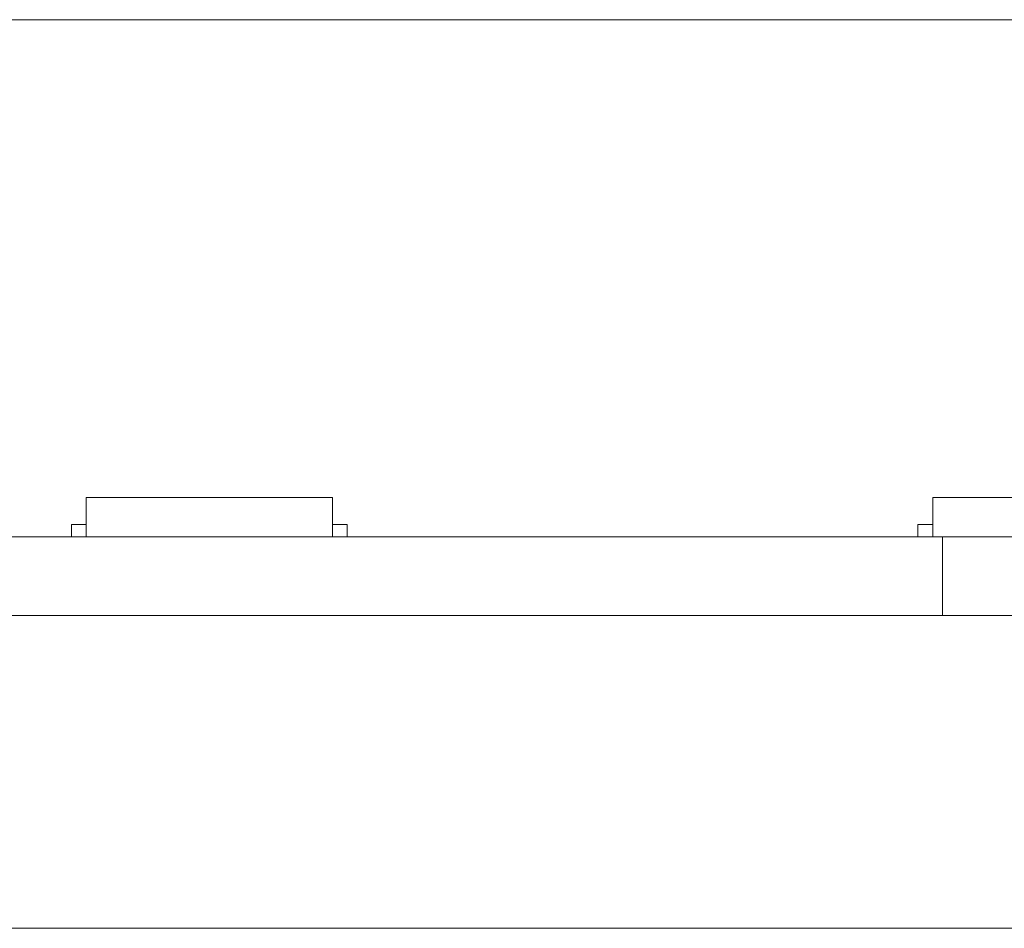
# Model space of a CAD drawing. Header units: inches. Extents: x 511 to 849, y 252 to 484.
# Tile 82 of 235: x 649 to 669, y 381 to 400. Entities that reach past the tile are written whole.
import ezdxf

# ---------------------------------------------------------------- set-up
doc = ezdxf.new("R2010")
doc.units = ezdxf.units.IN
doc.header["$MEASUREMENT"] = 0
doc.layers.add('1', color=7, linetype='Continuous')

# ---------------------------------------------------------------- blocks, each defined once
blk = doc.blocks.new('block 11')
at = {"layer": '1', "color": 8, "lineweight": 18, "true_color": 0x808080}
blk.add_lwpolyline([(805.569, 399.908), (517.869, 399.908)], dxfattribs=at)
blk = doc.blocks.new('block 13')
at = {"layer": '1', "color": 8, "lineweight": 18, "true_color": 0x808080}
blk.add_lwpolyline([(517.869, 381.458), (805.569, 381.458)], dxfattribs=at)
blk = doc.blocks.new('block 1683')
at = {"layer": '1', "color": 155, "lineweight": 18, "true_color": 0x4c7299}
blk.add_lwpolyline([(650.671, 390.208), (655.671, 390.208)], dxfattribs=at)
blk = doc.blocks.new('block 1684')
at = {"layer": '1', "color": 155, "lineweight": 18, "true_color": 0x4c7299}
blk.add_lwpolyline([(650.371, 389.658), (650.671, 389.658)], dxfattribs=at)
blk = doc.blocks.new('block 1685')
at = {"layer": '1', "color": 155, "lineweight": 18, "true_color": 0x4c7299}
blk.add_lwpolyline([(655.971, 389.658), (655.671, 389.658)], dxfattribs=at)
blk = doc.blocks.new('block 1718')
at = {"layer": '1', "color": 155, "lineweight": 18, "true_color": 0x4c7299}
blk.add_lwpolyline([(667.858, 390.208), (672.858, 390.208)], dxfattribs=at)
blk = doc.blocks.new('block 1719')
at = {"layer": '1', "color": 155, "lineweight": 18, "true_color": 0x4c7299}
blk.add_lwpolyline([(667.558, 389.658), (667.858, 389.658)], dxfattribs=at)
blk = doc.blocks.new('block 1818')
at = {"layer": '1', "color": 155, "lineweight": 18, "true_color": 0x4c7299}
blk.add_lwpolyline([(668.057, 387.808), (668.057, 389.408)], dxfattribs=at)
blk = doc.blocks.new('block 1845')
at = {"layer": '1', "color": 155, "lineweight": 18, "true_color": 0x4c7299}
blk.add_lwpolyline([(655.671, 390.208), (655.671, 389.408)], dxfattribs=at)
blk = doc.blocks.new('block 1846')
at = {"layer": '1', "color": 155, "lineweight": 18, "true_color": 0x4c7299}
blk.add_lwpolyline([(650.671, 390.208), (650.671, 389.408)], dxfattribs=at)
blk = doc.blocks.new('block 1847')
at = {"layer": '1', "color": 155, "lineweight": 18, "true_color": 0x4c7299}
blk.add_lwpolyline([(655.971, 389.658), (655.971, 389.408)], dxfattribs=at)
blk = doc.blocks.new('block 1848')
at = {"layer": '1', "color": 155, "lineweight": 18, "true_color": 0x4c7299}
blk.add_lwpolyline([(650.371, 389.658), (650.371, 389.408)], dxfattribs=at)
blk = doc.blocks.new('block 1867')
at = {"layer": '1', "color": 155, "lineweight": 18, "true_color": 0x4c7299}
blk.add_lwpolyline([(667.858, 390.208), (667.858, 389.408)], dxfattribs=at)
blk = doc.blocks.new('block 1868')
at = {"layer": '1', "color": 155, "lineweight": 18, "true_color": 0x4c7299}
blk.add_lwpolyline([(667.558, 389.658), (667.558, 389.408)], dxfattribs=at)
blk = doc.blocks.new('block 1870')
at = {"layer": '1', "color": 18, "lineweight": 13, "true_color": 0x4c0000}
blk.add_lwpolyline([(659.526, 389.408), (658.026, 389.408)], dxfattribs=at)
blk = doc.blocks.new('block 1871')
at = {"layer": '1', "color": 18, "lineweight": 13, "true_color": 0x4c0000}
blk.add_lwpolyline([(659.526, 389.408), (658.026, 389.408)], dxfattribs=at)
blk = doc.blocks.new('block 1872')
at = {"layer": '1', "color": 18, "lineweight": 13, "true_color": 0x4c0000}
blk.add_lwpolyline([(668.057, 389.408), (554.935, 389.408)], dxfattribs=at)
blk = doc.blocks.new('block 1873')
at = {"layer": '1', "color": 18, "lineweight": 13, "true_color": 0x4c0000}
blk.add_lwpolyline([(661.218, 389.408), (668.057, 389.408)], dxfattribs=at)
blk = doc.blocks.new('block 1874')
at = {"layer": '1', "color": 18, "lineweight": 13, "true_color": 0x4c0000}
blk.add_lwpolyline([(668.057, 389.408), (554.935, 389.408)], dxfattribs=at)
blk = doc.blocks.new('block 1875')
at = {"layer": '1', "color": 18, "lineweight": 13, "true_color": 0x4c0000}
blk.add_lwpolyline([(661.218, 389.408), (668.057, 389.408)], dxfattribs=at)
blk = doc.blocks.new('block 1876')
at = {"layer": '1', "color": 18, "lineweight": 13, "true_color": 0x4c0000}
blk.add_lwpolyline([(659.526, 389.408), (658.026, 389.408)], dxfattribs=at)
blk = doc.blocks.new('block 1877')
at = {"layer": '1', "color": 18, "lineweight": 13, "true_color": 0x4c0000}
blk.add_lwpolyline([(659.526, 389.408), (658.026, 389.408)], dxfattribs=at)
blk = doc.blocks.new('block 1912')
at = {"layer": '1', "color": 18, "lineweight": 13, "true_color": 0x4c0000}
blk.add_lwpolyline([(655.724, 389.408), (652.664, 389.408)], dxfattribs=at)
blk = doc.blocks.new('block 1927')
at = {"layer": '1', "color": 18, "lineweight": 13, "true_color": 0x4c0000}
blk.add_lwpolyline([(655.724, 389.408), (652.664, 389.408)], dxfattribs=at)
blk = doc.blocks.new('block 1953')
at = {"layer": '1', "color": 18, "lineweight": 13, "true_color": 0x4c0000}
blk.add_lwpolyline([(666.852, 389.408), (667.252, 389.408)], dxfattribs=at)
blk = doc.blocks.new('block 1961')
at = {"layer": '1', "color": 18, "lineweight": 13, "true_color": 0x4c0000}
blk.add_lwpolyline([(666.852, 389.408), (667.252, 389.408)], dxfattribs=at)
blk = doc.blocks.new('block 1975')
at = {"layer": '1', "color": 18, "lineweight": 13, "true_color": 0x4c0000}
blk.add_lwpolyline([(543.597, 389.408), (656.718, 389.408)], dxfattribs=at)
blk = doc.blocks.new('block 1976')
at = {"layer": '1', "color": 18, "lineweight": 13, "true_color": 0x4c0000}
blk.add_lwpolyline([(655.724, 389.408), (652.664, 389.408)], dxfattribs=at)
blk = doc.blocks.new('block 1977')
at = {"layer": '1', "color": 18, "lineweight": 13, "true_color": 0x4c0000}
blk.add_lwpolyline([(649.664, 389.408), (650.064, 389.408)], dxfattribs=at)
blk = doc.blocks.new('block 2003')
at = {"layer": '1', "color": 18, "lineweight": 13, "true_color": 0x4c0000}
blk.add_lwpolyline([(655.724, 389.408), (652.664, 389.408)], dxfattribs=at)
blk = doc.blocks.new('block 2006')
at = {"layer": '1', "color": 18, "lineweight": 13, "true_color": 0x4c0000}
blk.add_lwpolyline([(543.597, 389.408), (656.718, 389.408)], dxfattribs=at)
blk = doc.blocks.new('block 2010')
at = {"layer": '1', "color": 18, "lineweight": 13, "true_color": 0x4c0000}
blk.add_lwpolyline([(649.664, 389.408), (650.064, 389.408)], dxfattribs=at)
blk = doc.blocks.new('block 5152')
at = {"layer": '1', "color": 155, "lineweight": 18, "true_color": 0x4c7299}
blk.add_lwpolyline([(668.057, 389.408), (554.935, 389.408)], dxfattribs=at)
blk = doc.blocks.new('block 5154')
at = {"layer": '1', "color": 155, "lineweight": 18, "true_color": 0x4c7299}
blk.add_lwpolyline([(672.557, 389.408), (672.557, 389.408), (672.545, 389.408), (672.509, 389.408), (672.448, 389.408), (672.362, 389.408), (672.253, 389.408), (672.121, 389.408), (671.97, 389.408), (671.802, 389.408), (671.621, 389.408), (671.43, 389.408), (671.227, 389.408), (671.011, 389.408), (670.783, 389.408), (670.307, 389.408), (669.831, 389.408), (669.603, 389.408), (669.386, 389.408), (669.184, 389.408), (668.993, 389.408), (668.811, 389.408), (668.643, 389.408), (668.492, 389.408), (668.361, 389.408), (668.251, 389.408), (668.166, 389.408), (668.105, 389.408), (668.069, 389.408), (668.057, 389.408), (668.057, 389.408)], dxfattribs=at)
blk = doc.blocks.new('block 5162')
at = {"layer": '1', "color": 155, "lineweight": 18, "true_color": 0x4c7299}
blk.add_lwpolyline([(668.057, 387.808), (554.935, 387.808)], dxfattribs=at)
blk = doc.blocks.new('block 5164')
at = {"layer": '1', "color": 155, "lineweight": 18, "true_color": 0x4c7299}
blk.add_lwpolyline([(672.557, 387.808), (672.557, 387.808), (672.545, 387.808), (672.509, 387.808), (672.448, 387.808), (672.362, 387.808), (672.253, 387.808), (672.121, 387.808), (671.97, 387.808), (671.802, 387.808), (671.621, 387.808), (671.43, 387.808), (671.227, 387.808), (671.011, 387.808), (670.783, 387.808), (670.307, 387.808), (669.831, 387.808), (669.603, 387.808), (669.386, 387.808), (669.184, 387.808), (668.993, 387.808), (668.811, 387.808), (668.643, 387.808), (668.492, 387.808), (668.361, 387.808), (668.251, 387.808), (668.166, 387.808), (668.105, 387.808), (668.069, 387.808), (668.057, 387.808), (668.057, 387.808)], dxfattribs=at)
blk = doc.blocks.new('block 5172')
at = {"layer": '1', "color": 18, "lineweight": 13, "true_color": 0x4c0000}
for points in [[(668.057, 389.408), (591.263, 389.408)], [(621.711, 389.408), (640.909, 389.408), (650.508, 389.408), (655.308, 389.408), (656.508, 389.408), (656.786, 389.408), (658.505, 389.408), (660.745, 389.408), (661.754, 389.408), (666.554, 389.408), (667.754, 389.408), (668.103, 389.408), (669.748, 389.408), (672.022, 389.408), (673, 389.408), (692.199, 389.408), (730.596, 389.408)], [(741.703, 389.408), (703.306, 389.408), (684.108, 389.408), (674.509, 389.408), (673.309, 389.408), (672.557, 389.408), (672.214, 389.408), (671.299, 389.408), (668.93, 389.408), (668.19, 389.408), (668.057, 389.408)]]:
    blk.add_lwpolyline(points, dxfattribs=at)
blk = doc.blocks.new('block 5198')
at = {"layer": '1', "color": 18, "lineweight": 13, "true_color": 0x4c0000}
blk.add_lwpolyline([(657.274, 389.408), (657.275, 389.408), (657.279, 389.408), (657.285, 389.408), (657.293, 389.408), (657.304, 389.408), (657.317, 389.408), (657.332, 389.408), (657.348, 389.408), (657.367, 389.408), (657.386, 389.408), (657.406, 389.408), (657.428, 389.408), (657.451, 389.408), (657.475, 389.408), (657.524, 389.408), (657.574, 389.408), (657.598, 389.408), (657.621, 389.408), (657.643, 389.408), (657.663, 389.408), (657.682, 389.408), (657.7, 389.408), (657.717, 389.408), (657.732, 389.408), (657.745, 389.408), (657.756, 389.408), (657.764, 389.408), (657.77, 389.408), (657.773, 389.408), (657.774, 389.408), (657.773, 389.408), (657.77, 389.408), (657.764, 389.408), (657.756, 389.408), (657.745, 389.408), (657.732, 389.408), (657.717, 389.408), (657.7, 389.408), (657.682, 389.408), (657.663, 389.408), (657.643, 389.408), (657.621, 389.408), (657.598, 389.408), (657.574, 389.408), (657.524, 389.408), (657.475, 389.408), (657.451, 389.408), (657.428, 389.408), (657.406, 389.408), (657.386, 389.408), (657.367, 389.408), (657.348, 389.408), (657.332, 389.408), (657.317, 389.408), (657.304, 389.408), (657.293, 389.408), (657.285, 389.408), (657.279, 389.408), (657.275, 389.408), (657.274, 389.408)], dxfattribs=at)
blk = doc.blocks.new('block 5199')
at = {"layer": '1', "color": 18, "lineweight": 13, "true_color": 0x4c0000}
blk.add_open_spline([(656.024, 389.408), (655.848, 389.408), (655.671, 389.408), (655.494, 389.408), (655.458, 389.408), (655.423, 389.408), (655.387, 389.408), (654.479, 389.408), (653.572, 389.408), (652.664, 389.408), (652.568, 389.408), (652.471, 389.408), (652.374, 389.408), (652.471, 389.408), (652.568, 389.408), (652.664, 389.408), (653.572, 389.408), (654.479, 389.408), (655.387, 389.408), (655.423, 389.408), (655.458, 389.408), (655.494, 389.408), (655.671, 389.408), (655.848, 389.408), (656.024, 389.408), (655.824, 389.408), (655.624, 389.408), (655.424, 389.408), (655.624, 389.408), (655.824, 389.408), (656.024, 389.408)], degree=3, knots=[0, 0, 0, 0, 1, 1, 1, 2, 2, 2, 3, 3, 3, 4, 4, 4, 5, 5, 5, 6, 6, 6, 7, 7, 7, 8, 8, 8, 9, 9, 9, 10, 10, 10, 10], dxfattribs=at)
blk = doc.blocks.new('block 5200')
at = {"layer": '1', "color": 18, "lineweight": 13, "true_color": 0x4c0000}
blk.add_open_spline([(656.024, 389.408), (655.848, 389.408), (655.671, 389.408), (655.494, 389.408), (655.458, 389.408), (655.423, 389.408), (655.387, 389.408), (654.479, 389.408), (653.572, 389.408), (652.664, 389.408), (652.568, 389.408), (652.471, 389.408), (652.374, 389.408), (652.471, 389.408), (652.568, 389.408), (652.664, 389.408), (653.572, 389.408), (654.479, 389.408), (655.387, 389.408), (655.423, 389.408), (655.458, 389.408), (655.494, 389.408), (655.671, 389.408), (655.848, 389.408), (656.024, 389.408), (655.824, 389.408), (655.624, 389.408), (655.424, 389.408), (655.624, 389.408), (655.824, 389.408), (656.024, 389.408)], degree=3, knots=[0, 0, 0, 0, 1, 1, 1, 2, 2, 2, 3, 3, 3, 4, 4, 4, 5, 5, 5, 6, 6, 6, 7, 7, 7, 8, 8, 8, 9, 9, 9, 10, 10, 10, 10], dxfattribs=at)
blk = doc.blocks.new('block 5201')
at = {"layer": '1', "color": 18, "lineweight": 13, "true_color": 0x4c0000}
blk.add_open_spline([(651.585, 389.408), (651.681, 389.408), (651.778, 389.408), (651.874, 389.408), (651.778, 389.408), (651.681, 389.408), (651.585, 389.408), (651.344, 389.408), (651.103, 389.408), (650.862, 389.408), (650.826, 389.408), (650.79, 389.408), (650.755, 389.408), (650.578, 389.408), (650.401, 389.408), (650.224, 389.408), (650.424, 389.408), (650.624, 389.408), (650.824, 389.408), (650.624, 389.408), (650.424, 389.408), (650.224, 389.408), (650.401, 389.408), (650.578, 389.408), (650.755, 389.408), (650.79, 389.408), (650.826, 389.408), (650.862, 389.408), (651.103, 389.408), (651.344, 389.408), (651.585, 389.408)], degree=3, knots=[0, 0, 0, 0, 1, 1, 1, 2, 2, 2, 3, 3, 3, 4, 4, 4, 5, 5, 5, 6, 6, 6, 7, 7, 7, 8, 8, 8, 9, 9, 9, 10, 10, 10, 10], dxfattribs=at)
blk = doc.blocks.new('block 5202')
at = {"layer": '1', "color": 18, "lineweight": 13, "true_color": 0x4c0000}
blk.add_open_spline([(651.585, 389.408), (651.681, 389.408), (651.778, 389.408), (651.874, 389.408), (651.778, 389.408), (651.681, 389.408), (651.585, 389.408), (651.344, 389.408), (651.103, 389.408), (650.862, 389.408), (650.826, 389.408), (650.79, 389.408), (650.755, 389.408), (650.578, 389.408), (650.401, 389.408), (650.224, 389.408), (650.424, 389.408), (650.624, 389.408), (650.824, 389.408), (650.624, 389.408), (650.424, 389.408), (650.224, 389.408), (650.401, 389.408), (650.578, 389.408), (650.755, 389.408), (650.79, 389.408), (650.826, 389.408), (650.862, 389.408), (651.103, 389.408), (651.344, 389.408), (651.585, 389.408)], degree=3, knots=[0, 0, 0, 0, 1, 1, 1, 2, 2, 2, 3, 3, 3, 4, 4, 4, 5, 5, 5, 6, 6, 6, 7, 7, 7, 8, 8, 8, 9, 9, 9, 10, 10, 10, 10], dxfattribs=at)
blk = doc.blocks.new('block 5239')
at = {"layer": '1', "color": 18, "lineweight": 13, "true_color": 0x4c0000}
blk.add_lwpolyline([(665.662, 389.408), (665.663, 389.408), (665.666, 389.408), (665.672, 389.408), (665.68, 389.408), (665.691, 389.408), (665.704, 389.408), (665.719, 389.408), (665.736, 389.408), (665.754, 389.408), (665.773, 389.408), (665.794, 389.408), (665.815, 389.408), (665.838, 389.408), (665.862, 389.408), (665.912, 389.408), (665.962, 389.408), (665.986, 389.408), (666.008, 389.408), (666.03, 389.408), (666.05, 389.408), (666.07, 389.408), (666.088, 389.408), (666.105, 389.408), (666.12, 389.408), (666.132, 389.408), (666.143, 389.408), (666.151, 389.408), (666.157, 389.408), (666.161, 389.408), (666.162, 389.408), (666.161, 389.408), (666.157, 389.408), (666.151, 389.408), (666.143, 389.408), (666.132, 389.408), (666.12, 389.408), (666.105, 389.408), (666.088, 389.408), (666.07, 389.408), (666.05, 389.408), (666.03, 389.408), (666.008, 389.408), (665.986, 389.408), (665.962, 389.408), (665.912, 389.408), (665.862, 389.408), (665.838, 389.408), (665.815, 389.408), (665.794, 389.408), (665.773, 389.408), (665.754, 389.408), (665.736, 389.408), (665.719, 389.408), (665.704, 389.408), (665.691, 389.408), (665.68, 389.408), (665.672, 389.408), (665.666, 389.408), (665.663, 389.408), (665.662, 389.408)], dxfattribs=at)
blk = doc.blocks.new('block 5243')
at = {"layer": '1', "color": 18, "lineweight": 13, "true_color": 0x4c0000}
blk.add_open_spline([(668.772, 389.408), (668.869, 389.408), (668.965, 389.408), (669.062, 389.408), (668.965, 389.408), (668.869, 389.408), (668.772, 389.408), (668.531, 389.408), (668.29, 389.408), (668.049, 389.408), (668.013, 389.408), (667.978, 389.408), (667.942, 389.408), (667.765, 389.408), (667.589, 389.408), (667.412, 389.408), (667.612, 389.408), (667.812, 389.408), (668.012, 389.408), (667.812, 389.408), (667.612, 389.408), (667.412, 389.408), (667.589, 389.408), (667.765, 389.408), (667.942, 389.408), (667.978, 389.408), (668.013, 389.408), (668.049, 389.408), (668.29, 389.408), (668.531, 389.408), (668.772, 389.408)], degree=3, knots=[0, 0, 0, 0, 1, 1, 1, 2, 2, 2, 3, 3, 3, 4, 4, 4, 5, 5, 5, 6, 6, 6, 7, 7, 7, 8, 8, 8, 9, 9, 9, 10, 10, 10, 10], dxfattribs=at)
blk = doc.blocks.new('block 5244')
at = {"layer": '1', "color": 18, "lineweight": 13, "true_color": 0x4c0000}
blk.add_open_spline([(668.772, 389.408), (668.869, 389.408), (668.965, 389.408), (669.062, 389.408), (668.965, 389.408), (668.869, 389.408), (668.772, 389.408), (668.531, 389.408), (668.29, 389.408), (668.049, 389.408), (668.013, 389.408), (667.978, 389.408), (667.942, 389.408), (667.765, 389.408), (667.589, 389.408), (667.412, 389.408), (667.612, 389.408), (667.812, 389.408), (668.012, 389.408), (667.812, 389.408), (667.612, 389.408), (667.412, 389.408), (667.589, 389.408), (667.765, 389.408), (667.942, 389.408), (667.978, 389.408), (668.013, 389.408), (668.049, 389.408), (668.29, 389.408), (668.531, 389.408), (668.772, 389.408)], degree=3, knots=[0, 0, 0, 0, 1, 1, 1, 2, 2, 2, 3, 3, 3, 4, 4, 4, 5, 5, 5, 6, 6, 6, 7, 7, 7, 8, 8, 8, 9, 9, 9, 10, 10, 10, 10], dxfattribs=at)
blk = doc.blocks.new('block 5269')
at = {"layer": '1', "color": 18, "lineweight": 13, "true_color": 0x4c0000}
blk.add_open_spline([(668.772, 389.408), (668.869, 389.408), (668.965, 389.408), (669.062, 389.408), (668.965, 389.408), (668.869, 389.408), (668.772, 389.408), (668.531, 389.408), (668.29, 389.408), (668.049, 389.408), (668.013, 389.408), (667.978, 389.408), (667.942, 389.408), (667.765, 389.408), (667.589, 389.408), (667.412, 389.408), (667.612, 389.408), (667.812, 389.408), (668.012, 389.408), (667.812, 389.408), (667.612, 389.408), (667.412, 389.408), (667.589, 389.408), (667.765, 389.408), (667.942, 389.408), (667.978, 389.408), (668.013, 389.408), (668.049, 389.408), (668.29, 389.408), (668.531, 389.408), (668.772, 389.408)], degree=3, knots=[0, 0, 0, 0, 1, 1, 1, 2, 2, 2, 3, 3, 3, 4, 4, 4, 5, 5, 5, 6, 6, 6, 7, 7, 7, 8, 8, 8, 9, 9, 9, 10, 10, 10, 10], dxfattribs=at)
blk = doc.blocks.new('block 5276')
at = {"layer": '1', "color": 18, "lineweight": 13, "true_color": 0x4c0000}
blk.add_open_spline([(651.585, 389.408), (651.681, 389.408), (651.778, 389.408), (651.874, 389.408), (651.778, 389.408), (651.681, 389.408), (651.585, 389.408), (651.344, 389.408), (651.103, 389.408), (650.862, 389.408), (650.826, 389.408), (650.79, 389.408), (650.755, 389.408), (650.578, 389.408), (650.401, 389.408), (650.224, 389.408), (650.424, 389.408), (650.624, 389.408), (650.824, 389.408), (650.624, 389.408), (650.424, 389.408), (650.224, 389.408), (650.401, 389.408), (650.578, 389.408), (650.755, 389.408), (650.79, 389.408), (650.826, 389.408), (650.862, 389.408), (651.103, 389.408), (651.344, 389.408), (651.585, 389.408)], degree=3, knots=[0, 0, 0, 0, 1, 1, 1, 2, 2, 2, 3, 3, 3, 4, 4, 4, 5, 5, 5, 6, 6, 6, 7, 7, 7, 8, 8, 8, 9, 9, 9, 10, 10, 10, 10], dxfattribs=at)
blk = doc.blocks.new('block 5285')
at = {"layer": '1', "color": 18, "lineweight": 13, "true_color": 0x4c0000}
blk.add_open_spline([(656.024, 389.408), (655.848, 389.408), (655.671, 389.408), (655.494, 389.408), (655.458, 389.408), (655.423, 389.408), (655.387, 389.408), (654.479, 389.408), (653.572, 389.408), (652.664, 389.408), (652.568, 389.408), (652.471, 389.408), (652.374, 389.408), (652.471, 389.408), (652.568, 389.408), (652.664, 389.408), (653.572, 389.408), (654.479, 389.408), (655.387, 389.408), (655.423, 389.408), (655.458, 389.408), (655.494, 389.408), (655.671, 389.408), (655.848, 389.408), (656.024, 389.408), (655.824, 389.408), (655.624, 389.408), (655.424, 389.408), (655.624, 389.408), (655.824, 389.408), (656.024, 389.408)], degree=3, knots=[0, 0, 0, 0, 1, 1, 1, 2, 2, 2, 3, 3, 3, 4, 4, 4, 5, 5, 5, 6, 6, 6, 7, 7, 7, 8, 8, 8, 9, 9, 9, 10, 10, 10, 10], dxfattribs=at)
blk = doc.blocks.new('block 5300')
at = {"layer": '1', "color": 18, "lineweight": 13, "true_color": 0x4c0000}
blk.add_open_spline([(651.585, 389.408), (651.681, 389.408), (651.778, 389.408), (651.874, 389.408), (651.778, 389.408), (651.681, 389.408), (651.585, 389.408), (651.344, 389.408), (651.103, 389.408), (650.862, 389.408), (650.826, 389.408), (650.79, 389.408), (650.755, 389.408), (650.578, 389.408), (650.401, 389.408), (650.224, 389.408), (650.424, 389.408), (650.624, 389.408), (650.824, 389.408), (650.624, 389.408), (650.424, 389.408), (650.224, 389.408), (650.401, 389.408), (650.578, 389.408), (650.755, 389.408), (650.79, 389.408), (650.826, 389.408), (650.862, 389.408), (651.103, 389.408), (651.344, 389.408), (651.585, 389.408)], degree=3, knots=[0, 0, 0, 0, 1, 1, 1, 2, 2, 2, 3, 3, 3, 4, 4, 4, 5, 5, 5, 6, 6, 6, 7, 7, 7, 8, 8, 8, 9, 9, 9, 10, 10, 10, 10], dxfattribs=at)
blk = doc.blocks.new('block 5301')
at = {"layer": '1', "color": 18, "lineweight": 13, "true_color": 0x4c0000}
blk.add_lwpolyline([(665.662, 389.408), (665.663, 389.408), (665.666, 389.408), (665.672, 389.408), (665.68, 389.408), (665.691, 389.408), (665.704, 389.408), (665.719, 389.408), (665.736, 389.408), (665.754, 389.408), (665.773, 389.408), (665.794, 389.408), (665.815, 389.408), (665.838, 389.408), (665.862, 389.408), (665.912, 389.408), (665.962, 389.408), (665.986, 389.408), (666.008, 389.408), (666.03, 389.408), (666.05, 389.408), (666.07, 389.408), (666.088, 389.408), (666.105, 389.408), (666.12, 389.408), (666.132, 389.408), (666.143, 389.408), (666.151, 389.408), (666.157, 389.408), (666.161, 389.408), (666.162, 389.408), (666.161, 389.408), (666.157, 389.408), (666.151, 389.408), (666.143, 389.408), (666.132, 389.408), (666.12, 389.408), (666.105, 389.408), (666.088, 389.408), (666.07, 389.408), (666.05, 389.408), (666.03, 389.408), (666.008, 389.408), (665.986, 389.408), (665.962, 389.408), (665.912, 389.408), (665.862, 389.408), (665.838, 389.408), (665.815, 389.408), (665.794, 389.408), (665.773, 389.408), (665.754, 389.408), (665.736, 389.408), (665.719, 389.408), (665.704, 389.408), (665.691, 389.408), (665.68, 389.408), (665.672, 389.408), (665.666, 389.408), (665.663, 389.408), (665.662, 389.408)], dxfattribs=at)
blk = doc.blocks.new('block 5332')
at = {"layer": '1', "color": 18, "lineweight": 13, "true_color": 0x4c0000}
blk.add_lwpolyline([(657.274, 389.408), (657.275, 389.408), (657.279, 389.408), (657.285, 389.408), (657.293, 389.408), (657.304, 389.408), (657.317, 389.408), (657.332, 389.408), (657.348, 389.408), (657.367, 389.408), (657.386, 389.408), (657.406, 389.408), (657.428, 389.408), (657.451, 389.408), (657.475, 389.408), (657.524, 389.408), (657.574, 389.408), (657.598, 389.408), (657.621, 389.408), (657.643, 389.408), (657.663, 389.408), (657.682, 389.408), (657.7, 389.408), (657.717, 389.408), (657.732, 389.408), (657.745, 389.408), (657.756, 389.408), (657.764, 389.408), (657.77, 389.408), (657.773, 389.408), (657.774, 389.408), (657.773, 389.408), (657.77, 389.408), (657.764, 389.408), (657.756, 389.408), (657.745, 389.408), (657.732, 389.408), (657.717, 389.408), (657.7, 389.408), (657.682, 389.408), (657.663, 389.408), (657.643, 389.408), (657.621, 389.408), (657.598, 389.408), (657.574, 389.408), (657.524, 389.408), (657.475, 389.408), (657.451, 389.408), (657.428, 389.408), (657.406, 389.408), (657.386, 389.408), (657.367, 389.408), (657.348, 389.408), (657.332, 389.408), (657.317, 389.408), (657.304, 389.408), (657.293, 389.408), (657.285, 389.408), (657.279, 389.408), (657.275, 389.408), (657.274, 389.408)], dxfattribs=at)
blk = doc.blocks.new('block 5333')
at = {"layer": '1', "color": 18, "lineweight": 13, "true_color": 0x4c0000}
blk.add_open_spline([(668.772, 389.408), (668.869, 389.408), (668.965, 389.408), (669.062, 389.408), (668.965, 389.408), (668.869, 389.408), (668.772, 389.408), (668.531, 389.408), (668.29, 389.408), (668.049, 389.408), (668.013, 389.408), (667.978, 389.408), (667.942, 389.408), (667.765, 389.408), (667.589, 389.408), (667.412, 389.408), (667.612, 389.408), (667.812, 389.408), (668.012, 389.408), (667.812, 389.408), (667.612, 389.408), (667.412, 389.408), (667.589, 389.408), (667.765, 389.408), (667.942, 389.408), (667.978, 389.408), (668.013, 389.408), (668.049, 389.408), (668.29, 389.408), (668.531, 389.408), (668.772, 389.408)], degree=3, knots=[0, 0, 0, 0, 1, 1, 1, 2, 2, 2, 3, 3, 3, 4, 4, 4, 5, 5, 5, 6, 6, 6, 7, 7, 7, 8, 8, 8, 9, 9, 9, 10, 10, 10, 10], dxfattribs=at)
blk = doc.blocks.new('block 5350')
at = {"layer": '1', "color": 18, "lineweight": 13, "true_color": 0x4c0000}
for points in [[(668.057, 389.408), (591.263, 389.408)], [(621.711, 389.408), (640.909, 389.408), (650.508, 389.408), (655.308, 389.408), (656.508, 389.408), (656.786, 389.408), (658.505, 389.408), (660.745, 389.408), (661.754, 389.408), (666.554, 389.408), (667.754, 389.408), (668.103, 389.408), (669.748, 389.408), (672.022, 389.408), (673, 389.408), (692.199, 389.408), (730.596, 389.408)], [(741.703, 389.408), (703.306, 389.408), (684.108, 389.408), (674.509, 389.408), (673.309, 389.408), (672.557, 389.408), (672.214, 389.408), (671.299, 389.408), (668.93, 389.408), (668.19, 389.408), (668.057, 389.408)]]:
    blk.add_lwpolyline(points, dxfattribs=at)
blk = doc.blocks.new('block 5363')
at = {"layer": '1', "color": 18, "lineweight": 13, "true_color": 0x4c0000}
blk.add_open_spline([(656.024, 389.408), (655.848, 389.408), (655.671, 389.408), (655.494, 389.408), (655.458, 389.408), (655.423, 389.408), (655.387, 389.408), (654.479, 389.408), (653.572, 389.408), (652.664, 389.408), (652.568, 389.408), (652.471, 389.408), (652.374, 389.408), (652.471, 389.408), (652.568, 389.408), (652.664, 389.408), (653.572, 389.408), (654.479, 389.408), (655.387, 389.408), (655.423, 389.408), (655.458, 389.408), (655.494, 389.408), (655.671, 389.408), (655.848, 389.408), (656.024, 389.408), (655.824, 389.408), (655.624, 389.408), (655.424, 389.408), (655.624, 389.408), (655.824, 389.408), (656.024, 389.408)], degree=3, knots=[0, 0, 0, 0, 1, 1, 1, 2, 2, 2, 3, 3, 3, 4, 4, 4, 5, 5, 5, 6, 6, 6, 7, 7, 7, 8, 8, 8, 9, 9, 9, 10, 10, 10, 10], dxfattribs=at)
blk = doc.blocks.new('block 5466')
at = {"layer": '1', "color": 18, "lineweight": 13, "true_color": 0x4c0000}
blk.add_lwpolyline([(668.057, 389.408), (668.057, 389.408), (668.073, 389.408), (668.116, 389.408), (668.188, 389.408), (668.287, 389.408), (668.413, 389.408), (668.562, 389.408), (668.733, 389.408), (668.921, 389.408), (669.121, 389.408), (669.332, 389.408), (669.56, 389.408), (669.801, 389.408), (670.307, 389.408), (670.813, 389.408), (671.054, 389.408), (671.281, 389.408), (671.493, 389.408), (671.693, 389.408), (671.88, 389.408), (672.051, 389.408), (672.201, 389.408), (672.327, 389.408), (672.426, 389.408), (672.497, 389.408), (672.541, 389.408), (672.557, 389.408), (672.557, 389.408)], dxfattribs=at)
blk = doc.blocks.new('block 5478')
at = {"layer": '1', "color": 18, "lineweight": 13, "true_color": 0x4c0000}
blk.add_lwpolyline([(668.057, 389.408), (668.057, 389.408), (668.073, 389.408), (668.116, 389.408), (668.188, 389.408), (668.287, 389.408), (668.413, 389.408), (668.562, 389.408), (668.733, 389.408), (668.921, 389.408), (669.121, 389.408), (669.332, 389.408), (669.56, 389.408), (669.801, 389.408), (670.307, 389.408), (670.813, 389.408), (671.054, 389.408), (671.281, 389.408), (671.493, 389.408), (671.693, 389.408), (671.88, 389.408), (672.051, 389.408), (672.201, 389.408), (672.327, 389.408), (672.426, 389.408), (672.497, 389.408), (672.541, 389.408), (672.557, 389.408), (672.557, 389.408)], dxfattribs=at)
blk = doc.blocks.new('block 5480')
at = {"layer": '1', "color": 18, "lineweight": 13, "true_color": 0x4c0000}
blk.add_lwpolyline([(659.718, 389.408), (659.719, 389.408), (659.721, 389.408), (659.725, 389.408), (659.73, 389.408), (659.736, 389.408), (659.744, 389.408), (659.753, 389.408), (659.763, 389.408), (659.774, 389.408), (659.785, 389.408), (659.798, 389.408), (659.81, 389.408), (659.824, 389.408), (659.839, 389.408), (659.868, 389.408), (659.898, 389.408), (659.913, 389.408), (659.926, 389.408), (659.939, 389.408), (659.951, 389.408), (659.963, 389.408), (659.974, 389.408), (659.984, 389.408), (659.993, 389.408), (660.001, 389.408), (660.007, 389.408), (660.012, 389.408), (660.016, 389.408), (660.018, 389.408), (660.018, 389.408), (660.018, 389.408), (660.016, 389.408), (660.012, 389.408), (660.007, 389.408), (660.001, 389.408), (659.993, 389.408), (659.984, 389.408), (659.974, 389.408), (659.963, 389.408), (659.951, 389.408), (659.939, 389.408), (659.926, 389.408), (659.913, 389.408), (659.898, 389.408), (659.868, 389.408), (659.839, 389.408), (659.824, 389.408), (659.81, 389.408), (659.798, 389.408), (659.785, 389.408), (659.774, 389.408), (659.763, 389.408), (659.753, 389.408), (659.744, 389.408), (659.736, 389.408), (659.73, 389.408), (659.725, 389.408), (659.721, 389.408), (659.719, 389.408), (659.718, 389.408)], dxfattribs=at)
blk = doc.blocks.new('block 5485')
at = {"layer": '1', "color": 18, "lineweight": 13, "true_color": 0x4c0000}
blk.add_lwpolyline([(656.718, 389.408), (656.718, 389.408), (656.734, 389.408), (656.778, 389.408), (656.849, 389.408), (656.948, 389.408), (657.074, 389.408), (657.224, 389.408), (657.394, 389.408), (657.582, 389.408), (657.782, 389.408), (657.993, 389.408), (658.221, 389.408), (658.462, 389.408), (658.968, 389.408), (659.474, 389.408), (659.715, 389.408), (659.943, 389.408), (660.154, 389.408), (660.354, 389.408), (660.542, 389.408), (660.712, 389.408), (660.862, 389.408), (660.988, 389.408), (661.087, 389.408), (661.159, 389.408), (661.202, 389.408), (661.218, 389.408), (661.218, 389.408)], dxfattribs=at)
blk = doc.blocks.new('block 5498')
at = {"layer": '1', "color": 18, "lineweight": 13, "true_color": 0x4c0000}
blk.add_lwpolyline([(656.718, 389.408), (656.718, 389.408), (656.734, 389.408), (656.778, 389.408), (656.849, 389.408), (656.948, 389.408), (657.074, 389.408), (657.224, 389.408), (657.394, 389.408), (657.582, 389.408), (657.782, 389.408), (657.993, 389.408), (658.221, 389.408), (658.462, 389.408), (658.968, 389.408), (659.474, 389.408), (659.715, 389.408), (659.943, 389.408), (660.154, 389.408), (660.354, 389.408), (660.542, 389.408), (660.712, 389.408), (660.862, 389.408), (660.988, 389.408), (661.087, 389.408), (661.159, 389.408), (661.202, 389.408), (661.218, 389.408), (661.218, 389.408)], dxfattribs=at)
blk = doc.blocks.new('block 5499')
at = {"layer": '1', "color": 18, "lineweight": 13, "true_color": 0x4c0000}
blk.add_open_spline([(658.16, 389.408), (658.117, 389.408), (658.075, 389.408), (658.032, 389.408), (658.075, 389.408), (658.117, 389.408), (658.16, 389.408)], degree=3, knots=[0, 0, 0, 0, 1, 1, 1, 2, 2, 2, 2], dxfattribs=at)
blk = doc.blocks.new('block 5500')
at = {"layer": '1', "color": 18, "lineweight": 13, "true_color": 0x4c0000}
blk.add_open_spline([(659.102, 389.408), (659.135, 389.408), (659.152, 389.408), (659.152, 389.408), (659.152, 389.408), (659.135, 389.408), (659.101, 389.408), (659.067, 389.408), (659.026, 389.408), (658.978, 389.408), (658.928, 389.408), (658.885, 389.408), (658.848, 389.408), (658.811, 389.408), (658.792, 389.408), (658.792, 389.408), (658.792, 389.408), (658.81, 389.408), (658.845, 389.408), (658.88, 389.408), (658.923, 389.408), (658.974, 389.408), (659.026, 389.408), (659.069, 389.408), (659.102, 389.408)], degree=3, knots=[0, 0, 0, 0, 1, 1, 1, 2, 2, 2, 3, 3, 3, 4, 4, 4, 5, 5, 5, 6, 6, 6, 7, 7, 7, 8, 8, 8, 8], dxfattribs=at)
blk = doc.blocks.new('block 5501')
at = {"layer": '1', "color": 18, "lineweight": 13, "true_color": 0x4c0000}
blk.add_open_spline([(660.451, 389.408), (660.429, 389.408), (660.4, 389.408), (660.362, 389.408), (660.322, 389.408), (660.289, 389.408), (660.265, 389.408), (660.245, 389.408), (660.234, 389.408), (660.234, 389.408), (660.234, 389.408), (660.245, 389.408), (660.265, 389.408), (660.289, 389.408), (660.322, 389.408), (660.362, 389.408), (660.4, 389.408), (660.429, 389.408), (660.452, 389.408), (660.471, 389.408), (660.482, 389.408), (660.482, 389.408), (660.482, 389.408), (660.472, 389.408), (660.451, 389.408)], degree=3, knots=[0, 0, 0, 0, 1, 1, 1, 2, 2, 2, 3, 3, 3, 4, 4, 4, 5, 5, 5, 6, 6, 6, 7, 7, 7, 8, 8, 8, 8], dxfattribs=at)
blk = doc.blocks.new('block 5502')
at = {"layer": '1', "color": 18, "lineweight": 13, "true_color": 0x4c0000}
blk.add_open_spline([(659.475, 389.408), (659.415, 389.408), (659.385, 389.408), (659.385, 389.408), (659.385, 389.408), (659.396, 389.408), (659.418, 389.408), (659.44, 389.408), (659.474, 389.408), (659.517, 389.408), (659.561, 389.408), (659.616, 389.408), (659.682, 389.408), (659.731, 389.408), (659.774, 389.408), (659.811, 389.408), (659.848, 389.408), (659.878, 389.408), (659.902, 389.408), (659.926, 389.408), (659.945, 389.408), (659.959, 389.408), (659.973, 389.408), (659.98, 389.408), (659.98, 389.408), (659.98, 389.408), (659.969, 389.408), (659.947, 389.408), (659.925, 389.408), (659.892, 389.408), (659.848, 389.408), (659.804, 389.408), (659.749, 389.408), (659.682, 389.408), (659.594, 389.408), (659.525, 389.408), (659.475, 389.408)], degree=3, knots=[0, 0, 0, 0, 1, 1, 1, 2, 2, 2, 3, 3, 3, 4, 4, 4, 5, 5, 5, 6, 6, 6, 7, 7, 7, 8, 8, 8, 9, 9, 9, 10, 10, 10, 11, 11, 11, 12, 12, 12, 12], dxfattribs=at)
blk = doc.blocks.new('block 5503')
at = {"layer": '1', "color": 18, "lineweight": 13, "true_color": 0x4c0000}
blk.add_open_spline([(660.538, 389.408), (660.601, 389.408), (660.687, 389.408), (660.794, 389.408), (660.872, 389.408), (660.95, 389.408), (661.008, 389.408), (661.061, 389.408), (661.093, 389.408), (661.103, 389.408), (661.105, 389.408), (661.102, 389.408), (661.096, 389.408), (661.09, 389.408), (661.082, 389.408), (661.071, 389.408), (661.061, 389.408), (661.052, 389.408), (661.044, 389.408), (661.034, 389.408), (661.028, 389.408), (661.025, 389.408), (661.012, 389.408), (660.987, 389.408), (660.949, 389.408), (660.914, 389.408), (660.864, 389.408), (660.799, 389.408), (660.722, 389.408), (660.658, 389.408), (660.606, 389.408), (660.549, 389.408), (660.52, 389.408), (660.52, 389.408), (660.52, 389.408), (660.542, 389.408), (660.586, 389.408), (660.637, 389.408), (660.71, 389.408), (660.805, 389.408), (660.86, 389.408), (660.905, 389.408), (660.939, 389.408), (660.981, 389.408), (661.011, 389.408), (661.029, 389.408), (661.03, 389.408), (661.036, 389.408), (661.047, 389.408), (661.055, 389.408), (661.065, 389.408), (661.076, 389.408), (661.088, 389.408), (661.096, 389.408), (661.102, 389.408), (661.109, 389.408), (661.111, 389.408), (661.108, 389.408), (661.085, 389.408), (661.042, 389.408), (660.978, 389.408), (660.927, 389.408), (660.863, 389.408), (660.785, 389.408), (660.691, 389.408), (660.613, 389.408), (660.55, 389.408), (660.478, 389.408), (660.442, 389.408), (660.442, 389.408), (660.442, 389.408), (660.474, 389.408), (660.538, 389.408)], degree=3, knots=[0, 0, 0, 0, 1, 1, 1, 2, 2, 2, 3, 3, 3, 4, 4, 4, 5, 5, 5, 6, 6, 6, 7, 7, 7, 8, 8, 8, 9, 9, 9, 10, 10, 10, 11, 11, 11, 12, 12, 12, 13, 13, 13, 14, 14, 14, 15, 15, 15, 16, 16, 16, 17, 17, 17, 18, 18, 18, 19, 19, 19, 20, 20, 20, 21, 21, 21, 22, 22, 22, 23, 23, 23, 24, 24, 24, 24], dxfattribs=at)
blk = doc.blocks.new('block 5504')
at = {"layer": '1', "color": 18, "lineweight": 13, "true_color": 0x4c0000}
blk.add_open_spline([(658.16, 389.408), (658.117, 389.408), (658.075, 389.408), (658.032, 389.408), (658.075, 389.408), (658.117, 389.408), (658.16, 389.408)], degree=3, knots=[0, 0, 0, 0, 1, 1, 1, 2, 2, 2, 2], dxfattribs=at)
blk = doc.blocks.new('block 5505')
at = {"layer": '1', "color": 18, "lineweight": 13, "true_color": 0x4c0000}
blk.add_open_spline([(656.852, 389.408), (656.865, 389.408), (656.881, 389.408), (656.901, 389.408), (656.907, 389.408), (656.912, 389.408), (656.918, 389.408), (656.886, 389.408), (656.858, 389.408), (656.833, 389.408), (656.792, 389.408), (656.761, 389.408), (656.739, 389.408), (656.716, 389.408), (656.701, 389.408), (656.691, 389.408), (656.682, 389.408), (656.678, 389.408), (656.678, 389.408), (656.65, 389.408), (656.623, 389.408), (656.596, 389.408), (656.623, 389.408), (656.65, 389.408), (656.678, 389.408), (656.715, 389.408), (656.752, 389.408), (656.789, 389.408), (656.826, 389.408), (656.864, 389.408), (656.902, 389.408), (656.864, 389.408), (656.826, 389.408), (656.789, 389.408), (656.789, 389.408), (656.791, 389.408), (656.795, 389.408), (656.799, 389.408), (656.805, 389.408), (656.814, 389.408), (656.823, 389.408), (656.836, 389.408), (656.852, 389.408)], degree=3, knots=[0, 0, 0, 0, 1, 1, 1, 2, 2, 2, 3, 3, 3, 4, 4, 4, 5, 5, 5, 6, 6, 6, 7, 7, 7, 8, 8, 8, 9, 9, 9, 10, 10, 10, 11, 11, 11, 12, 12, 12, 13, 13, 13, 14, 14, 14, 14], dxfattribs=at)
blk = doc.blocks.new('block 5507')
at = {"layer": '1', "color": 18, "lineweight": 13, "true_color": 0x4c0000}
blk.add_open_spline([(659.558, 389.408), (659.52, 389.408), (659.5, 389.408), (659.5, 389.408), (659.5, 389.408), (659.518, 389.408), (659.553, 389.408), (659.588, 389.408), (659.631, 389.408), (659.682, 389.408), (659.734, 389.408), (659.777, 389.408), (659.812, 389.408), (659.847, 389.408), (659.865, 389.408), (659.865, 389.408), (659.865, 389.408), (659.847, 389.408), (659.812, 389.408), (659.777, 389.408), (659.733, 389.408), (659.681, 389.408), (659.63, 389.408), (659.589, 389.408), (659.558, 389.408)], degree=3, knots=[0, 0, 0, 0, 1, 1, 1, 2, 2, 2, 3, 3, 3, 4, 4, 4, 5, 5, 5, 6, 6, 6, 7, 7, 7, 8, 8, 8, 8], dxfattribs=at)
blk = doc.blocks.new('block 5509')
at = {"layer": '1', "color": 18, "lineweight": 13, "true_color": 0x4c0000}
blk.add_open_spline([(657.386, 389.408), (657.415, 389.408), (657.434, 389.408), (657.442, 389.408), (657.478, 389.408), (657.515, 389.408), (657.552, 389.408), (657.54, 389.408), (657.509, 389.408), (657.459, 389.408), (657.41, 389.408), (657.349, 389.408), (657.277, 389.408), (657.187, 389.408), (657.114, 389.408), (657.059, 389.408), (657.004, 389.408), (656.977, 389.408), (656.977, 389.408), (656.977, 389.408), (656.988, 389.408), (657.012, 389.408), (657.035, 389.408), (657.072, 389.408), (657.12, 389.408), (657.168, 389.408), (657.221, 389.408), (657.278, 389.408), (657.349, 389.408), (657.408, 389.408), (657.454, 389.408), (657.499, 389.408), (657.528, 389.408), (657.541, 389.408), (657.505, 389.408), (657.469, 389.408), (657.432, 389.408), (657.422, 389.408), (657.404, 389.408), (657.377, 389.408), (657.351, 389.408), (657.319, 389.408), (657.282, 389.408), (657.226, 389.408), (657.18, 389.408), (657.144, 389.408), (657.109, 389.408), (657.092, 389.408), (657.092, 389.408), (657.092, 389.408), (657.109, 389.408), (657.143, 389.408), (657.176, 389.408), (657.221, 389.408), (657.276, 389.408), (657.319, 389.408), (657.356, 389.408), (657.386, 389.408)], degree=3, knots=[0, 0, 0, 0, 1, 1, 1, 2, 2, 2, 3, 3, 3, 4, 4, 4, 5, 5, 5, 6, 6, 6, 7, 7, 7, 8, 8, 8, 9, 9, 9, 10, 10, 10, 11, 11, 11, 12, 12, 12, 13, 13, 13, 14, 14, 14, 15, 15, 15, 16, 16, 16, 17, 17, 17, 18, 18, 18, 19, 19, 19, 19], dxfattribs=at)
blk = doc.blocks.new('block 5511')
at = {"layer": '1', "color": 18, "lineweight": 13, "true_color": 0x4c0000}
blk.add_open_spline([(660.3, 389.408), (660.315, 389.408), (660.335, 389.408), (660.361, 389.408), (660.383, 389.408), (660.402, 389.408), (660.416, 389.408), (660.428, 389.408), (660.434, 389.408), (660.434, 389.408), (660.434, 389.408), (660.428, 389.408), (660.416, 389.408), (660.402, 389.408), (660.383, 389.408), (660.361, 389.408), (660.335, 389.408), (660.315, 389.408), (660.3, 389.408), (660.287, 389.408), (660.28, 389.408), (660.28, 389.408), (660.28, 389.408), (660.287, 389.408), (660.3, 389.408)], degree=3, knots=[0, 0, 0, 0, 1, 1, 1, 2, 2, 2, 3, 3, 3, 4, 4, 4, 5, 5, 5, 6, 6, 6, 7, 7, 7, 8, 8, 8, 8], dxfattribs=at)
blk = doc.blocks.new('block 5513')
at = {"layer": '1', "color": 18, "lineweight": 13, "true_color": 0x4c0000}
blk.add_open_spline([(658.775, 389.408), (658.73, 389.408), (658.703, 389.408), (658.694, 389.408), (658.73, 389.408), (658.766, 389.408), (658.802, 389.408), (658.811, 389.408), (658.828, 389.408), (658.854, 389.408), (658.88, 389.408), (658.913, 389.408), (658.953, 389.408), (658.987, 389.408), (659.017, 389.408), (659.043, 389.408), (659.069, 389.408), (659.09, 389.408), (659.107, 389.408), (659.123, 389.408), (659.137, 389.408), (659.148, 389.408), (659.16, 389.408), (659.165, 389.408), (659.165, 389.408), (659.142, 389.408), (659.112, 389.408), (659.073, 389.408), (659.034, 389.408), (658.992, 389.408), (658.947, 389.408), (658.872, 389.408), (658.808, 389.408), (658.756, 389.408), (658.703, 389.408), (658.677, 389.408), (658.677, 389.408), (658.677, 389.408), (658.705, 389.408), (658.759, 389.408), (658.813, 389.408), (658.882, 389.408), (658.964, 389.408), (659.023, 389.408), (659.077, 389.408), (659.126, 389.408), (659.175, 389.408), (659.213, 389.408), (659.238, 389.408), (659.264, 389.408), (659.276, 389.408), (659.276, 389.408), (659.276, 389.408), (659.264, 389.408), (659.239, 389.408), (659.213, 389.408), (659.176, 389.408), (659.126, 389.408), (659.076, 389.408), (659.017, 389.408), (658.95, 389.408), (658.879, 389.408), (658.821, 389.408), (658.775, 389.408)], degree=3, knots=[0, 0, 0, 0, 1, 1, 1, 2, 2, 2, 3, 3, 3, 4, 4, 4, 5, 5, 5, 6, 6, 6, 7, 7, 7, 8, 8, 8, 9, 9, 9, 10, 10, 10, 11, 11, 11, 12, 12, 12, 13, 13, 13, 14, 14, 14, 15, 15, 15, 16, 16, 16, 17, 17, 17, 18, 18, 18, 19, 19, 19, 20, 20, 20, 21, 21, 21, 21], dxfattribs=at)

msp = doc.modelspace()

# ---------------------------------------------------------------- block references
at = {"layer": '1'}
for name in ['block 11', 'block 1683', 'block 1846', 'block 1845', 'block 1718', 'block 1867', 'block 1684', 'block 1848', 'block 1685', 'block 1847', 'block 1719', 'block 1868', 'block 5172', 'block 5350', 'block 1975', 'block 2006', 'block 1872', 'block 1874', 'block 5152', 'block 1977', 'block 2010', 'block 5201', 'block 5202', 'block 5276', 'block 5300', 'block 5199', 'block 5200', 'block 5285', 'block 5363', 'block 1912', 'block 1927', 'block 1976', 'block 2003', 'block 5505', 'block 5485', 'block 5498', 'block 5509', 'block 5198', 'block 5332', 'block 1870', 'block 1871', 'block 1876', 'block 1877', 'block 5499', 'block 5504', 'block 5513', 'block 5500', 'block 5502', 'block 5507', 'block 5480', 'block 5501', 'block 5511', 'block 5503', 'block 1873', 'block 1875', 'block 5239', 'block 5301', 'block 1953', 'block 1961', 'block 5243', 'block 5244', 'block 5269', 'block 5333', 'block 1818', 'block 5154', 'block 5466', 'block 5478', 'block 5162', 'block 5164', 'block 13']:
    msp.add_blockref(name, (0, 0), dxfattribs=at)

doc.saveas('drawing.dxf')
